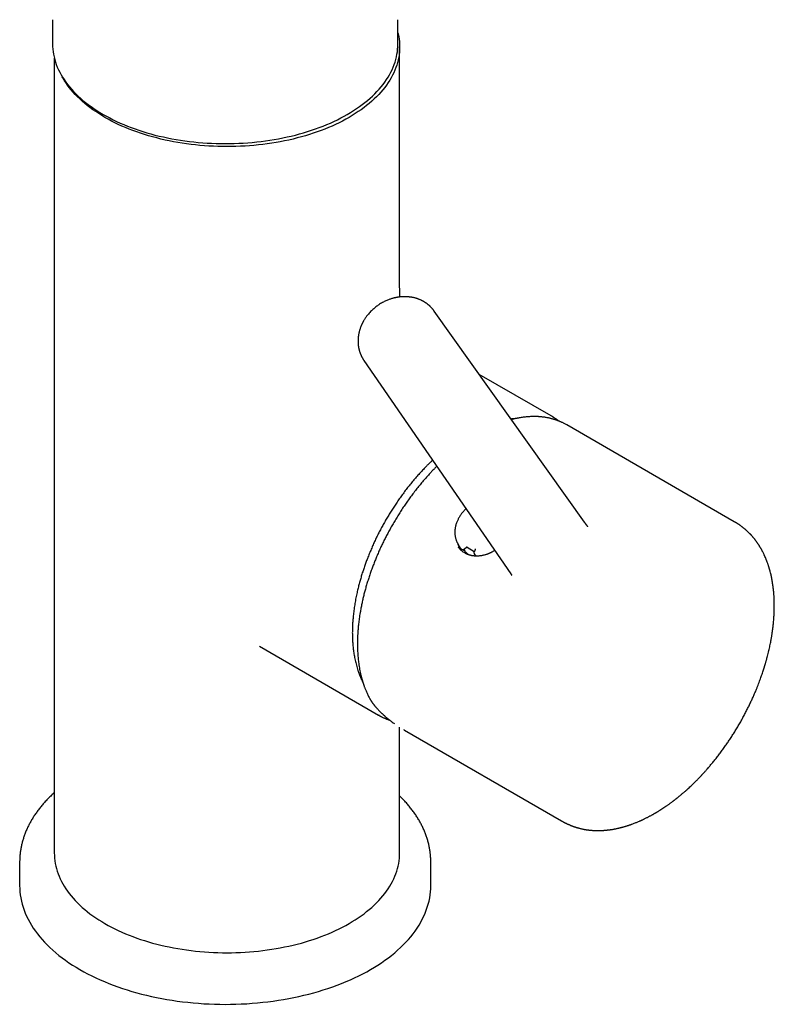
# Model space of a CAD drawing. Header units: millimetres. Extents: x 8 to 829, y 12 to 852.
# Tile 3 of 10: x 735 to 826, y 156 to 276. Entities that reach past the tile are written whole.
import ezdxf

# ---------------------------------------------------------------- set-up
doc = ezdxf.new("R2010")
doc.units = ezdxf.units.MM

msp = doc.modelspace()

# ---------------------------------------------------------------- linework, layer by layer
at = {"color": 7, "linetype": 'Continuous', "lineweight": 30}
for p, q in [((738.57, 276.15), (738.57, 273.21)), ((780.57, 273.21), (780.57, 276.15)), ((780.78, 243.81), (780.78, 272.84)), ((738.78, 271.49), (738.78, 174.86)), ((784.99, 240.72), (785, 240.71)), ((803.27, 215.07), (785, 240.71)), ((776.44, 234.72), (794.31, 208.79)), ((776.45, 234.72), (776.44, 234.72)), ((799.2, 227.99), (790.47, 233.04)), ((821.48, 215.13), (801.11, 226.89)), ((787.91, 212.36), (787.95, 212.31)), ((788.2, 211.92), (787.93, 212.33)), ((788.2, 211.92), (788.3, 211.77)), ((788.57, 211.76), (788.87, 212)), ((788.98, 212.02), (789.85, 211.52)), ((788.3, 211.77), (788.3, 211.76)), ((788.6, 211.69), (788.57, 211.73)), ((789.97, 211.75), (789.87, 211.49)), ((789.86, 211.21), (790.04, 210.95)), ((763.73, 199.98), (778.21, 191.62)), ((778.33, 191.55), (778.21, 191.62)), ((780.78, 174.86), (780.78, 190.15)), ((781.36, 189.8), (781.31, 189.83)), ((781.36, 189.8), (800.48, 178.76)), ((734.57, 173.76), (734.57, 173.75)), ((734.57, 173.75), (734.57, 170.9)), ((784.57, 170.9), (784.57, 173.75)), ((784.57, 173.75), (784.57, 173.75))]:
    msp.add_line(p, q, dxfattribs=at)
at = {"color": 7, "linetype": 'Continuous', "lineweight": 30, "flags": 128}
for points in [[(780.57, 274.56), (780.61, 274.42), (780.67, 274.11), (780.72, 273.79), (780.76, 273.48), (780.78, 273.16), (780.78, 272.84), (780.78, 272.52), (780.76, 272.21), (780.72, 271.89), (780.67, 271.57), (780.61, 271.26), (780.53, 270.94), (780.43, 270.63), (780.33, 270.32), (780.2, 270.01), (780.07, 269.7), (779.92, 269.4), (779.76, 269.09), (779.58, 268.79), (779.39, 268.5), (779.19, 268.2), (778.97, 267.91), (778.74, 267.62), (778.5, 267.34), (778.24, 267.06), (777.97, 266.78), (777.69, 266.51), (777.4, 266.24), (777.09, 265.97), (776.77, 265.72), (776.45, 265.46), (776.1, 265.21), (775.75, 264.97), (775.39, 264.73), (775.02, 264.5), (774.63, 264.27)], [(738.57, 273.21), (738.58, 272.89), (738.6, 272.57), (738.64, 272.26), (738.69, 271.94), (738.75, 271.63), (738.83, 271.31), (738.92, 271), (739.03, 270.69), (739.15, 270.38), (739.29, 270.07), (739.44, 269.77), (739.6, 269.46), (739.78, 269.16), (739.97, 268.86), (740.17, 268.57), (740.39, 268.28), (740.62, 267.99), (740.86, 267.7), (741.12, 267.42), (741.39, 267.15), (741.67, 266.87), (741.96, 266.61), (742.27, 266.34), (742.58, 266.08), (742.91, 265.83), (743.25, 265.58), (743.6, 265.34), (743.97, 265.1), (744.34, 264.86), (744.72, 264.64)], [(744.72, 264.64), (745.12, 264.41), (745.52, 264.2), (745.93, 263.99), (746.36, 263.79), (746.79, 263.59), (747.23, 263.4), (747.68, 263.22), (748.14, 263.04), (748.6, 262.87), (749.07, 262.71), (749.55, 262.55), (750.04, 262.41), (750.53, 262.27), (751.03, 262.13), (751.54, 262.01), (752.05, 261.89), (752.56, 261.78), (753.08, 261.68), (753.61, 261.58), (754.14, 261.5), (754.67, 261.42), (755.21, 261.35), (755.75, 261.29), (756.29, 261.23), (756.83, 261.19), (757.38, 261.15), (757.92, 261.12), (758.47, 261.1), (759.02, 261.09), (759.57, 261.09), (760.12, 261.09), (760.67, 261.1), (761.22, 261.12), (761.77, 261.15), (762.31, 261.19), (762.86, 261.23), (763.4, 261.29), (763.94, 261.35), (764.47, 261.42), (765.01, 261.5), (765.54, 261.58), (766.06, 261.68), (766.58, 261.78), (767.1, 261.89), (767.61, 262.01), (768.11, 262.13), (768.61, 262.27), (769.11, 262.41), (769.59, 262.55), (770.07, 262.71), (770.55, 262.87), (771.01, 263.04), (771.47, 263.22), (771.92, 263.4), (772.36, 263.59), (772.79, 263.79), (773.21, 263.99), (773.62, 264.2), (774.03, 264.41), (774.42, 264.64), (774.81, 264.86), (775.18, 265.1), (775.54, 265.34), (775.89, 265.58), (776.23, 265.83), (776.56, 266.08), (776.88, 266.34), (777.18, 266.61), (777.48, 266.87), (777.76, 267.15), (778.03, 267.42), (778.28, 267.7), (778.53, 267.99), (778.76, 268.28), (778.97, 268.57), (779.18, 268.86), (779.37, 269.16), (779.54, 269.46), (779.71, 269.77), (779.86, 270.07), (779.99, 270.38), (780.11, 270.69), (780.22, 271), (780.31, 271.31), (780.39, 271.63), (780.46, 271.94), (780.51, 272.26), (780.54, 272.57), (780.57, 272.89), (780.57, 273.21)], [(774.63, 264.27), (774.24, 264.05), (773.84, 263.83), (773.42, 263.62), (773, 263.42), (772.57, 263.22), (772.13, 263.03), (771.68, 262.85), (771.22, 262.67), (770.76, 262.5), (770.28, 262.34), (769.81, 262.19), (769.32, 262.04), (768.83, 261.9), (768.33, 261.77), (767.82, 261.64), (767.31, 261.52), (766.79, 261.41), (766.27, 261.31), (765.75, 261.22), (765.22, 261.13), (764.69, 261.05), (764.15, 260.98), (763.61, 260.92), (763.07, 260.87), (762.53, 260.82), (761.98, 260.78), (761.43, 260.76), (760.88, 260.73), (760.33, 260.72), (759.78, 260.72), (759.24, 260.72), (758.69, 260.73), (758.14, 260.76), (757.59, 260.78), (757.04, 260.82), (756.5, 260.87), (755.96, 260.92), (755.42, 260.98), (754.88, 261.05), (754.35, 261.13), (753.82, 261.22), (753.3, 261.31), (752.77, 261.41), (752.26, 261.52), (751.75, 261.64), (751.24, 261.77), (750.74, 261.9), (750.25, 262.04), (749.76, 262.19), (749.28, 262.34), (748.81, 262.5), (748.35, 262.67), (747.89, 262.85), (747.44, 263.03), (747, 263.22), (746.57, 263.42), (746.15, 263.62), (745.73, 263.83), (745.33, 264.05), (744.94, 264.27), (744.55, 264.5), (744.18, 264.73), (743.82, 264.97), (743.46, 265.21), (743.12, 265.46), (742.8, 265.72), (742.48, 265.97), (742.17, 266.24), (741.88, 266.51), (741.6, 266.78), (741.33, 267.06), (741.07, 267.34), (740.83, 267.62), (740.6, 267.91), (740.38, 268.2), (740.18, 268.5), (739.99, 268.79), (739.81, 269.09), (739.76, 269.19)], [(738.78, 174.86), (738.79, 174.54), (738.81, 174.22), (738.85, 173.91), (738.9, 173.59), (738.96, 173.27), (739.04, 172.96), (739.14, 172.65), (739.24, 172.34), (739.37, 172.03), (739.5, 171.72), (739.65, 171.41), (739.81, 171.11), (739.99, 170.81), (740.18, 170.51), (740.38, 170.22), (740.6, 169.93), (740.83, 169.64), (741.07, 169.35), (741.33, 169.07), (741.6, 168.79), (741.88, 168.52), (742.17, 168.25), (742.48, 167.99), (742.8, 167.73), (743.12, 167.48), (743.46, 167.23), (743.82, 166.98), (744.18, 166.74), (744.55, 166.51), (744.94, 166.28), (745.33, 166.06), (745.73, 165.85), (746.15, 165.64), (746.57, 165.43), (747, 165.24), (747.44, 165.05), (747.89, 164.87), (748.35, 164.69), (748.81, 164.52), (749.28, 164.36), (749.76, 164.2), (750.25, 164.05), (750.74, 163.91), (751.24, 163.78), (751.75, 163.66), (752.26, 163.54), (752.77, 163.43), (753.3, 163.33), (753.82, 163.23), (754.35, 163.15), (754.88, 163.07), (755.42, 163), (755.96, 162.94), (756.5, 162.88), (757.04, 162.84), (757.59, 162.8), (758.14, 162.77), (758.69, 162.75), (759.24, 162.74), (759.78, 162.73), (760.33, 162.74), (760.88, 162.75), (761.43, 162.77), (761.98, 162.8), (762.53, 162.84), (763.07, 162.88), (763.61, 162.94), (764.15, 163), (764.69, 163.07), (765.22, 163.15), (765.75, 163.23), (766.27, 163.33), (766.79, 163.43), (767.31, 163.54), (767.82, 163.66), (768.33, 163.78), (768.83, 163.91), (769.32, 164.05), (769.81, 164.2), (770.28, 164.36), (770.76, 164.52), (771.22, 164.69), (771.68, 164.87), (772.13, 165.05), (772.57, 165.24), (773, 165.43), (773.42, 165.64), (773.84, 165.85), (774.24, 166.06), (774.63, 166.28)], [(774.63, 166.28), (775.02, 166.51), (775.39, 166.74), (775.75, 166.98), (776.1, 167.23), (776.45, 167.48), (776.77, 167.73), (777.09, 167.99), (777.4, 168.25), (777.69, 168.52), (777.97, 168.79), (778.24, 169.07), (778.5, 169.35), (778.74, 169.64), (778.97, 169.93), (779.19, 170.22), (779.39, 170.51), (779.58, 170.81), (779.76, 171.11), (779.92, 171.41), (780.07, 171.72), (780.2, 172.03), (780.33, 172.34), (780.43, 172.65), (780.53, 172.96), (780.61, 173.27), (780.67, 173.59), (780.72, 173.91), (780.76, 174.22), (780.78, 174.54), (780.78, 174.86)], [(734.57, 170.9), (734.58, 170.52), (734.61, 170.14), (734.65, 169.76), (734.71, 169.39), (734.79, 169.01), (734.88, 168.64), (734.99, 168.27), (735.12, 167.9), (735.26, 167.53), (735.42, 167.16), (735.6, 166.8), (735.8, 166.44), (736.01, 166.08), (736.23, 165.72), (736.48, 165.37), (736.73, 165.03), (737.01, 164.68), (737.3, 164.34), (737.6, 164.01), (737.92, 163.68), (738.26, 163.36), (738.61, 163.04), (738.97, 162.72), (739.35, 162.41), (739.74, 162.11), (740.14, 161.81), (740.56, 161.52), (740.99, 161.24), (741.44, 160.96), (741.89, 160.69), (742.36, 160.43), (742.84, 160.17), (743.34, 159.92), (743.84, 159.68), (744.35, 159.45), (744.88, 159.22), (745.41, 159), (745.96, 158.79), (746.51, 158.59), (747.07, 158.4), (747.64, 158.21), (748.22, 158.04), (748.81, 157.87), (749.4, 157.71), (750.01, 157.56), (750.61, 157.42), (751.23, 157.29), (751.85, 157.17), (752.47, 157.06), (753.1, 156.96), (753.74, 156.86), (754.37, 156.78), (755.02, 156.71), (755.66, 156.64), (756.31, 156.59), (756.96, 156.54), (757.61, 156.51), (758.26, 156.48), (758.92, 156.47), (759.57, 156.46), (760.23, 156.47), (760.88, 156.48), (761.53, 156.51), (762.19, 156.54), (762.84, 156.59), (763.48, 156.64), (764.13, 156.71), (764.77, 156.78), (765.41, 156.86), (766.04, 156.96), (766.67, 157.06), (767.3, 157.17), (767.92, 157.29), (768.53, 157.42), (769.14, 157.56), (769.74, 157.71), (770.34, 157.87), (770.92, 158.04), (771.5, 158.21), (772.07, 158.4), (772.64, 158.59), (773.19, 158.79), (773.73, 159), (774.27, 159.22), (774.79, 159.45), (775.31, 159.68), (775.81, 159.92), (776.3, 160.17), (776.78, 160.43), (777.25, 160.69), (777.71, 160.96), (778.15, 161.24), (778.58, 161.52), (779, 161.81), (779.41, 162.11), (779.8, 162.41), (780.18, 162.72), (780.54, 163.04), (780.89, 163.36), (781.22, 163.68), (781.54, 164.01), (781.85, 164.34), (782.14, 164.68), (782.41, 165.03), (782.67, 165.37), (782.91, 165.72), (783.14, 166.08), (783.35, 166.44), (783.54, 166.8), (783.72, 167.16), (783.88, 167.53), (784.03, 167.9), (784.15, 168.27), (784.26, 168.64), (784.36, 169.01), (784.44, 169.39), (784.5, 169.76), (784.54, 170.14), (784.56, 170.52), (784.57, 170.9)]]:
    msp.add_lwpolyline(points, dxfattribs=at)
at = {"color": 7, "linetype": 'Continuous', "lineweight": 30}
for centre, radius, start, end in [((795.7, 221.92), 7.01, 56.5045, 60.002), ((790.39, 213.13), 2.64, 193.1338, 208.9252)]:
    msp.add_arc(centre, radius, start, end, dxfattribs=at)
for centre, major_axis, ratio, start_param, end_param in [((788.92, 211.94), (0.0818, 0.0575), 0.788718, 0.350622, 1.659361), ((791.99, 213.38), (3.09, 2.12), 0.798685, 2.937136, 2.962941)]:
    msp.add_ellipse(centre, major_axis=major_axis, ratio=ratio, start_param=start_param, end_param=end_param, dxfattribs=at)
for points, knots in [([(780.83, 242.45), (780.83, 242.46), (780.83, 242.49), (780.82, 242.55), (780.82, 242.61), (780.81, 242.68), (780.81, 242.77), (780.8, 242.86), (780.8, 242.98), (780.79, 243.12), (780.79, 243.28), (780.79, 243.46), (780.78, 243.64), (780.78, 243.76), (780.78, 243.81)], [0, 0, 0, 0, 0.032716, 0.06741, 0.110478, 0.161001, 0.219159, 0.283317, 0.353468, 0.464303, 0.587932, 0.724646, 0.874639, 1, 1, 1, 1]), ([(784.99, 240.72), (784.98, 240.74), (784.95, 240.78), (784.9, 240.85), (784.85, 240.91), (784.8, 240.97), (784.75, 241.03), (784.7, 241.08), (784.65, 241.14), (784.6, 241.19), (784.56, 241.24), (784.52, 241.27), (784.48, 241.31), (784.44, 241.35), (784.4, 241.39), (784.35, 241.43), (784.31, 241.47), (784.26, 241.51), (784.2, 241.55), (784.14, 241.6), (784.09, 241.64), (784.05, 241.67), (784, 241.7), (783.96, 241.73), (783.9, 241.77), (783.84, 241.81), (783.78, 241.85), (783.71, 241.89), (783.63, 241.93), (783.55, 241.97), (783.47, 242.01), (783.38, 242.06), (783.27, 242.1), (783.15, 242.15), (783.03, 242.2), (782.91, 242.24), (782.77, 242.28), (782.62, 242.33), (782.47, 242.36), (782.32, 242.39), (782.19, 242.41), (782.08, 242.43), (781.98, 242.44), (781.87, 242.45), (781.75, 242.46), (781.61, 242.47), (781.47, 242.48), (781.32, 242.48), (781.19, 242.47), (781.06, 242.47), (780.95, 242.46), (780.84, 242.45), (780.73, 242.44), (780.63, 242.42), (780.55, 242.41), (780.47, 242.4), (780.4, 242.38), (780.31, 242.37), (780.2, 242.34), (780.06, 242.31), (779.91, 242.27), (779.76, 242.22), (779.59, 242.16), (779.41, 242.1), (779.22, 242.02), (779.02, 241.93), (778.8, 241.82), (778.58, 241.7), (778.37, 241.57), (778.17, 241.44), (777.99, 241.31), (777.81, 241.17), (777.62, 241.02), (777.44, 240.85), (777.25, 240.67), (777.07, 240.47), (776.96, 240.33), (776.9, 240.26)], [0, 0, 0, 0, 0.007589, 0.017149, 0.026975, 0.036092, 0.044532, 0.052347, 0.060367, 0.069513, 0.076271, 0.08174, 0.086946, 0.093284, 0.100352, 0.107058, 0.11335, 0.120391, 0.12826, 0.136875, 0.144464, 0.150303, 0.155194, 0.161539, 0.169123, 0.176658, 0.185448, 0.194431, 0.203758, 0.213924, 0.224321, 0.233334, 0.248034, 0.262289, 0.27612, 0.290361, 0.30627, 0.323542, 0.341508, 0.357413, 0.37229, 0.384861, 0.394389, 0.405368, 0.418386, 0.433481, 0.450668, 0.465871, 0.480683, 0.494181, 0.506086, 0.517443, 0.529078, 0.53976, 0.549016, 0.556827, 0.56419, 0.571789, 0.585941, 0.600842, 0.616554, 0.633854, 0.652972, 0.672753, 0.694168, 0.717215, 0.741893, 0.768209, 0.796202, 0.818307, 0.841366, 0.865382, 0.890358, 0.916299, 0.943212, 0.971106, 1, 1, 1, 1]), ([(776.9, 240.26), (776.86, 240.2), (776.77, 240.1), (776.66, 239.94), (776.56, 239.79), (776.48, 239.66), (776.41, 239.55), (776.36, 239.46), (776.33, 239.4), (776.29, 239.34), (776.27, 239.29), (776.25, 239.25), (776.23, 239.21), (776.21, 239.16), (776.18, 239.09), (776.14, 239.01), (776.1, 238.92), (776.06, 238.82), (776.02, 238.72), (775.98, 238.61), (775.95, 238.5), (775.92, 238.4), (775.89, 238.31), (775.87, 238.22), (775.84, 238.12), (775.82, 238.01), (775.8, 237.9), (775.78, 237.79), (775.76, 237.7), (775.75, 237.61), (775.74, 237.53), (775.74, 237.46), (775.73, 237.39), (775.73, 237.3), (775.72, 237.2), (775.72, 237.08), (775.72, 236.98), (775.72, 236.87), (775.73, 236.77), (775.74, 236.67), (775.75, 236.57), (775.76, 236.48), (775.77, 236.4), (775.78, 236.33), (775.8, 236.26), (775.82, 236.18), (775.84, 236.09), (775.86, 235.99), (775.89, 235.9), (775.92, 235.8), (775.95, 235.7), (775.98, 235.6), (776.02, 235.52), (776.05, 235.44), (776.08, 235.37), (776.11, 235.31), (776.13, 235.26), (776.16, 235.21), (776.19, 235.15), (776.21, 235.1), (776.24, 235.06), (776.26, 235.02), (776.28, 234.98), (776.31, 234.94), (776.34, 234.88), (776.39, 234.8), (776.43, 234.74), (776.45, 234.71)], [0, 0, 0, 0, 0.034625, 0.066093, 0.094389, 0.119495, 0.141394, 0.15631, 0.169236, 0.180167, 0.189097, 0.196022, 0.201585, 0.211566, 0.223321, 0.23665, 0.254345, 0.271478, 0.290221, 0.311097, 0.330227, 0.347078, 0.36229, 0.376902, 0.393784, 0.41294, 0.433352, 0.450218, 0.467255, 0.482205, 0.494822, 0.506241, 0.518641, 0.532262, 0.551582, 0.570912, 0.588964, 0.606181, 0.622766, 0.638906, 0.657167, 0.673687, 0.687599, 0.697546, 0.709474, 0.724758, 0.741266, 0.757478, 0.773097, 0.791022, 0.811118, 0.827837, 0.842792, 0.858485, 0.872778, 0.880931, 0.890412, 0.901655, 0.912805, 0.923002, 0.930024, 0.937198, 0.944536, 0.953372, 0.965553, 0.981096, 1, 1, 1, 1]), ([(794.79, 227.64), (794.79, 227.64), (794.75, 227.64), (794.69, 227.63), (794.59, 227.63), (794.5, 227.62), (794.41, 227.61), (794.36, 227.61), (794.34, 227.61)], [0, 0, 0, 0, 0.01172, 0.219066, 0.427913, 0.63826, 0.850108, 1, 1, 1, 1]), ([(801.1, 226.9), (801.05, 226.93), (800.95, 226.98), (800.8, 227.06), (800.66, 227.14), (800.52, 227.2), (800.39, 227.26), (800.27, 227.31), (800.16, 227.35), (800.07, 227.39), (799.98, 227.42), (799.9, 227.45), (799.84, 227.47), (799.79, 227.49), (799.74, 227.51), (799.7, 227.52), (799.67, 227.53), (799.62, 227.55), (799.55, 227.57), (799.45, 227.6), (799.35, 227.62), (799.24, 227.65), (799.11, 227.68), (798.97, 227.72), (798.81, 227.75), (798.62, 227.79), (798.44, 227.82), (798.25, 227.84), (798.06, 227.86), (797.91, 227.88), (797.79, 227.89), (797.71, 227.89), (797.64, 227.9), (797.58, 227.9), (797.53, 227.9), (797.49, 227.9), (797.46, 227.9), (797.44, 227.91), (797.41, 227.91), (797.38, 227.91), (797.33, 227.91), (797.27, 227.91), (797.2, 227.91), (797.06, 227.91), (796.84, 227.91), (796.56, 227.89), (796.3, 227.88), (796.05, 227.85), (795.82, 227.82), (795.57, 227.79), (795.36, 227.75), (795.2, 227.72), (795.08, 227.7), (794.98, 227.68), (794.88, 227.66), (794.81, 227.65), (794.76, 227.63), (794.72, 227.62), (794.68, 227.62), (794.65, 227.61), (794.63, 227.6), (794.6, 227.6), (794.56, 227.59), (794.51, 227.57), (794.45, 227.56), (794.4, 227.55), (794.38, 227.54)], [0, 0, 0, 0, 0.02687, 0.053656, 0.078715, 0.102049, 0.123656, 0.143197, 0.161073, 0.177284, 0.191831, 0.203426, 0.213692, 0.222626, 0.230231, 0.236505, 0.241454, 0.245999, 0.259904, 0.275871, 0.291846, 0.309379, 0.32847, 0.349117, 0.375726, 0.403687, 0.431692, 0.459729, 0.487796, 0.515894, 0.527704, 0.539183, 0.549308, 0.558008, 0.565283, 0.571134, 0.57556, 0.578561, 0.581795, 0.586702, 0.593282, 0.601534, 0.611459, 0.622759, 0.663261, 0.703176, 0.742505, 0.773469, 0.80575, 0.839349, 0.874266, 0.890046, 0.906081, 0.921112, 0.933981, 0.942576, 0.949837, 0.955764, 0.960356, 0.963662, 0.966417, 0.970312, 0.975396, 0.981669, 0.991446, 1, 1, 1, 1]), ([(800.12, 227.37), (800.11, 227.37), (800.08, 227.4), (800.01, 227.46), (799.9, 227.54), (799.78, 227.63), (799.65, 227.72), (799.51, 227.81), (799.41, 227.87), (799.35, 227.91), (799.34, 227.91)], [0, 0, 0, 0, 0.005679, 0.142494, 0.292182, 0.445107, 0.609475, 0.785288, 0.972543, 1, 1, 1, 1]), ([(784.79, 222.6), (784.77, 222.58), (784.66, 222.48), (784.47, 222.29), (784.22, 222.05), (783.98, 221.81), (783.77, 221.59), (783.57, 221.38), (783.37, 221.17), (783.19, 220.97), (782.94, 220.69), (782.61, 220.32), (782.23, 219.86), (781.85, 219.39), (781.47, 218.9), (781.1, 218.41), (780.74, 217.9), (780.39, 217.4), (780.07, 216.91), (779.75, 216.42), (779.45, 215.93), (779.15, 215.43), (778.86, 214.92), (778.58, 214.41), (778.31, 213.9), (778.05, 213.38), (777.8, 212.86), (777.56, 212.32), (777.32, 211.78), (777.09, 211.22), (776.87, 210.69), (776.68, 210.16), (776.5, 209.66), (776.33, 209.15), (776.16, 208.63), (776.01, 208.11), (775.86, 207.59), (775.73, 207.06), (775.62, 206.59), (775.53, 206.19), (775.47, 205.86), (775.4, 205.52), (775.34, 205.18), (775.29, 204.85), (775.24, 204.51), (775.2, 204.18), (775.16, 203.85), (775.13, 203.54), (775.1, 203.23), (775.08, 202.95), (775.06, 202.69), (775.05, 202.44), (775.04, 202.21), (775.04, 202), (775.03, 201.81), (775.03, 201.64), (775.03, 201.48), (775.04, 201.33), (775.04, 201.21), (775.04, 201.11), (775.04, 201.01), (775.05, 200.93), (775.05, 200.85), (775.05, 200.79), (775.06, 200.71), (775.06, 200.62), (775.07, 200.48), (775.08, 200.28), (775.1, 200.02), (775.13, 199.76), (775.16, 199.49), (775.2, 199.2), (775.25, 198.92), (775.3, 198.62), (775.37, 198.31), (775.44, 197.99), (775.52, 197.67), (775.61, 197.34), (775.69, 197.09), (775.76, 196.91), (775.79, 196.8), (775.83, 196.71), (775.86, 196.62), (775.89, 196.55), (775.91, 196.49), (775.93, 196.44), (775.95, 196.4), (775.96, 196.37), (775.98, 196.33), (776, 196.28), (776.02, 196.22), (776.05, 196.15), (776.09, 196.07), (776.13, 195.98), (776.18, 195.87), (776.24, 195.74), (776.28, 195.66), (776.3, 195.62)], [0, 0, 0, 0, 0.00234, 0.014525, 0.026168, 0.036366, 0.04611, 0.055399, 0.064234, 0.07271, 0.081168, 0.099663, 0.118217, 0.136829, 0.1555, 0.174229, 0.193017, 0.211863, 0.22919, 0.246566, 0.263992, 0.281466, 0.298989, 0.316562, 0.333725, 0.351024, 0.368561, 0.386337, 0.40435, 0.422603, 0.441093, 0.457469, 0.474027, 0.490768, 0.507692, 0.524799, 0.54209, 0.559563, 0.57722, 0.588389, 0.599629, 0.610942, 0.622326, 0.633784, 0.645313, 0.656872, 0.668016, 0.679119, 0.689636, 0.699567, 0.708913, 0.717673, 0.725848, 0.733436, 0.740439, 0.746856, 0.752687, 0.757932, 0.762591, 0.766224, 0.769789, 0.773433, 0.775451, 0.777909, 0.780809, 0.784149, 0.787904, 0.797215, 0.807006, 0.817277, 0.828028, 0.839259, 0.850863, 0.862706, 0.876009, 0.889601, 0.903483, 0.917654, 0.932108, 0.937599, 0.942577, 0.947043, 0.950996, 0.954438, 0.957318, 0.959705, 0.961597, 0.962994, 0.96449, 0.966819, 0.969983, 0.973497, 0.977201, 0.981096, 0.987427, 0.994205, 1, 1, 1, 1]), ([(785.3, 221.87), (785.2, 221.77), (784.99, 221.56), (784.68, 221.23), (784.36, 220.89), (784.02, 220.51), (783.65, 220.09), (783.27, 219.62), (782.88, 219.15), (782.5, 218.66), (782.12, 218.15), (781.76, 217.64), (781.4, 217.14), (781.06, 216.62), (780.72, 216.09), (780.38, 215.56), (780.07, 215.02), (779.76, 214.49), (779.47, 213.97), (779.2, 213.45), (778.94, 212.95), (778.69, 212.44), (778.45, 211.93), (778.21, 211.4), (777.99, 210.88), (777.78, 210.36), (777.58, 209.85), (777.38, 209.34), (777.2, 208.81), (777.02, 208.28), (776.85, 207.74), (776.69, 207.21), (776.55, 206.69), (776.41, 206.17), (776.29, 205.66), (776.18, 205.14), (776.07, 204.61), (775.99, 204.14), (775.92, 203.72), (775.87, 203.37), (775.82, 203.03), (775.79, 202.72), (775.76, 202.42), (775.73, 202.14), (775.71, 201.89), (775.69, 201.65), (775.68, 201.44), (775.67, 201.24), (775.66, 201.07), (775.66, 200.93), (775.65, 200.81), (775.65, 200.7), (775.65, 200.6), (775.65, 200.51), (775.65, 200.43), (775.65, 200.37), (775.65, 200.34), (775.65, 200.31), (775.65, 200.28), (775.65, 200.24), (775.65, 200.18), (775.65, 200.12), (775.65, 200), (775.65, 199.83), (775.66, 199.59), (775.67, 199.34), (775.69, 199.06), (775.71, 198.78), (775.73, 198.49), (775.77, 198.19), (775.81, 197.87), (775.86, 197.53), (775.92, 197.18), (775.99, 196.82), (776.05, 196.54), (776.1, 196.34), (776.13, 196.23), (776.16, 196.12), (776.19, 196.02), (776.21, 195.94), (776.23, 195.87), (776.25, 195.81), (776.26, 195.77), (776.27, 195.73), (776.28, 195.71), (776.28, 195.69), (776.29, 195.66), (776.31, 195.62), (776.32, 195.57), (776.34, 195.51), (776.36, 195.44), (776.39, 195.36), (776.42, 195.28), (776.45, 195.18), (776.49, 195.06), (776.54, 194.94), (776.6, 194.79), (776.66, 194.63), (776.74, 194.46), (776.82, 194.27), (776.91, 194.08), (777.01, 193.87), (777.09, 193.73), (777.13, 193.66)], [0, 0, 0, 0, 0.012585, 0.026972, 0.041072, 0.055039, 0.073134, 0.091007, 0.10866, 0.127328, 0.145742, 0.163903, 0.181809, 0.199461, 0.217906, 0.236064, 0.253937, 0.271524, 0.288825, 0.30584, 0.321802, 0.338046, 0.35458, 0.371405, 0.388521, 0.404334, 0.420387, 0.436682, 0.453217, 0.469994, 0.487013, 0.504273, 0.520307, 0.536544, 0.552985, 0.56963, 0.586478, 0.60353, 0.615654, 0.627259, 0.63831, 0.648808, 0.658753, 0.668146, 0.676494, 0.684351, 0.691716, 0.698589, 0.70497, 0.709226, 0.713232, 0.716986, 0.720489, 0.723733, 0.726534, 0.728813, 0.72965, 0.730435, 0.73152, 0.732976, 0.734802, 0.736999, 0.739566, 0.747271, 0.755405, 0.764808, 0.774725, 0.785157, 0.796051, 0.807166, 0.818472, 0.832042, 0.845878, 0.85998, 0.874347, 0.879614, 0.884522, 0.888947, 0.892886, 0.896341, 0.899311, 0.901796, 0.903648, 0.905093, 0.90613, 0.906883, 0.908098, 0.909897, 0.911891, 0.914327, 0.917252, 0.920668, 0.924575, 0.928974, 0.933863, 0.939244, 0.945996, 0.95339, 0.961426, 0.970105, 0.979427, 0.989392, 1, 1, 1, 1]), ([(788.86, 216.7), (788.84, 216.68), (788.77, 216.62), (788.65, 216.5), (788.51, 216.34), (788.38, 216.19), (788.26, 216.04), (788.16, 215.88), (788.06, 215.73), (787.96, 215.57), (787.88, 215.41), (787.8, 215.24), (787.73, 215.07), (787.66, 214.88), (787.61, 214.71), (787.57, 214.56), (787.55, 214.44), (787.53, 214.32), (787.52, 214.22), (787.51, 214.14), (787.5, 214.07), (787.5, 214.02), (787.5, 213.99), (787.49, 213.94), (787.49, 213.88), (787.49, 213.81), (787.49, 213.72), (787.5, 213.59), (787.52, 213.45), (787.54, 213.29), (787.58, 213.14), (787.62, 212.99), (787.66, 212.86), (787.71, 212.75), (787.75, 212.65), (787.8, 212.56), (787.84, 212.47), (787.89, 212.4), (787.91, 212.35), (787.93, 212.33)], [0, 0, 0, 0, 0.013841, 0.05509, 0.094666, 0.132572, 0.168807, 0.203374, 0.240836, 0.27612, 0.31009, 0.345972, 0.384075, 0.424401, 0.466956, 0.492813, 0.519431, 0.544638, 0.56622, 0.584172, 0.598491, 0.60771, 0.614762, 0.623901, 0.636271, 0.652697, 0.672673, 0.696201, 0.732963, 0.769433, 0.804703, 0.838771, 0.871636, 0.898104, 0.923736, 0.947618, 0.96871, 0.987117, 1, 1, 1, 1]), ([(800.48, 178.76), (800.51, 178.75), (800.54, 178.73), (800.59, 178.7), (800.64, 178.67), (800.67, 178.66), (800.69, 178.64), (800.72, 178.63), (800.75, 178.61), (800.79, 178.59), (800.84, 178.56), (800.89, 178.54), (800.94, 178.51), (800.99, 178.49), (801.04, 178.46), (801.1, 178.43), (801.16, 178.4), (801.21, 178.38), (801.26, 178.35), (801.32, 178.33), (801.39, 178.3), (801.47, 178.27), (801.54, 178.23), (801.62, 178.2), (801.69, 178.17), (801.77, 178.14), (801.85, 178.11), (801.94, 178.08), (802.03, 178.05), (802.12, 178.02), (802.22, 177.99), (802.32, 177.96), (802.42, 177.93), (802.52, 177.9), (802.62, 177.87), (802.72, 177.84), (802.83, 177.82), (802.94, 177.79), (803.05, 177.77), (803.15, 177.75), (803.24, 177.73), (803.32, 177.72), (803.4, 177.7), (803.48, 177.69), (803.57, 177.68), (803.66, 177.67), (803.76, 177.65), (803.86, 177.64), (803.98, 177.63), (804.1, 177.62), (804.23, 177.61), (804.35, 177.6), (804.47, 177.59), (804.58, 177.59), (804.68, 177.59), (804.76, 177.59), (804.83, 177.59), (804.89, 177.59), (804.96, 177.59), (805.04, 177.59), (805.12, 177.59), (805.22, 177.59), (805.31, 177.59), (805.4, 177.6), (805.49, 177.6), (805.57, 177.61), (805.65, 177.61), (805.71, 177.62), (805.77, 177.62), (805.84, 177.63), (805.92, 177.64), (806.02, 177.65), (806.12, 177.66), (806.22, 177.67), (806.32, 177.68), (806.47, 177.7), (806.65, 177.73), (806.84, 177.76), (806.98, 177.79), (807.09, 177.81), (807.2, 177.83), (807.29, 177.86), (807.38, 177.87), (807.44, 177.89), (807.51, 177.91), (807.57, 177.92), (807.62, 177.93), (807.65, 177.94), (807.68, 177.95), (807.71, 177.96), (807.75, 177.97), (807.8, 177.98), (807.85, 177.99), (807.92, 178.01), (808.01, 178.03), (808.13, 178.07), (808.27, 178.11), (808.4, 178.15), (808.5, 178.18), (808.57, 178.2), (808.63, 178.23), (808.69, 178.24), (808.73, 178.26), (808.77, 178.27), (808.8, 178.28), (808.83, 178.29), (808.89, 178.31), (808.95, 178.34), (809.07, 178.38), (809.23, 178.44), (809.41, 178.51), (809.59, 178.58), (809.77, 178.65), (809.9, 178.71), (810, 178.75), (810.05, 178.77), (810.09, 178.79), (810.13, 178.81), (810.16, 178.82), (810.18, 178.84), (810.21, 178.85), (810.25, 178.87), (810.31, 178.89), (810.39, 178.93), (810.49, 178.98), (810.62, 179.04), (810.77, 179.11), (810.91, 179.19), (811.04, 179.25), (811.17, 179.32), (811.29, 179.39), (811.42, 179.45), (811.54, 179.52), (811.65, 179.58), (811.74, 179.64), (811.81, 179.68), (811.87, 179.71), (811.91, 179.74), (811.95, 179.76), (811.98, 179.77), (812.01, 179.8), (812.07, 179.83), (812.14, 179.87), (812.22, 179.92), (812.33, 179.99), (812.48, 180.08), (812.67, 180.21), (812.92, 180.37), (813.17, 180.54), (813.39, 180.69), (813.56, 180.81), (813.69, 180.9), (813.81, 180.99), (813.92, 181.07), (814.01, 181.14), (814.08, 181.2), (814.14, 181.24), (814.19, 181.28), (814.24, 181.32), (814.29, 181.35), (814.34, 181.4), (814.41, 181.45), (814.49, 181.51), (814.58, 181.58), (814.68, 181.66), (814.79, 181.76), (814.92, 181.86), (815.06, 181.98), (815.19, 182.09), (815.33, 182.21), (815.47, 182.33), (815.69, 182.52), (815.99, 182.8), (816.3, 183.08), (816.51, 183.29), (816.64, 183.42), (816.77, 183.55), (816.89, 183.67), (817, 183.77), (817.09, 183.87), (817.17, 183.95), (817.24, 184.02), (817.3, 184.08), (817.34, 184.13), (817.38, 184.17), (817.43, 184.22), (817.49, 184.28), (817.55, 184.35), (817.63, 184.43), (817.71, 184.53), (817.81, 184.63), (817.91, 184.74), (818.02, 184.86), (818.14, 185), (818.28, 185.15), (818.42, 185.32), (818.57, 185.5), (818.73, 185.69), (818.88, 185.87), (819.04, 186.07), (819.2, 186.26), (819.41, 186.54), (819.69, 186.89), (820.02, 187.34), (820.34, 187.79), (820.65, 188.23), (820.95, 188.67), (821.25, 189.13), (821.54, 189.59), (821.83, 190.07), (822.12, 190.56), (822.4, 191.06), (822.67, 191.55), (822.92, 192.04), (823.17, 192.52), (823.39, 192.99), (823.61, 193.45), (823.81, 193.9), (824, 194.34), (824.17, 194.74), (824.31, 195.1), (824.44, 195.41), (824.55, 195.72), (824.66, 196.02), (824.76, 196.31), (824.86, 196.59), (824.95, 196.86), (825.04, 197.12), (825.1, 197.31), (825.14, 197.43), (825.16, 197.5), (825.17, 197.55), (825.19, 197.6), (825.2, 197.64), (825.21, 197.68), (825.22, 197.7), (825.23, 197.73), (825.24, 197.77), (825.26, 197.83), (825.28, 197.91), (825.31, 198), (825.33, 198.1), (825.37, 198.22), (825.41, 198.35), (825.44, 198.49), (825.48, 198.63), (825.54, 198.84), (825.61, 199.12), (825.71, 199.54), (825.82, 200.05), (825.92, 200.53), (825.98, 200.87), (826.02, 201.09), (826.05, 201.28), (826.08, 201.46), (826.1, 201.6), (826.11, 201.71), (826.12, 201.79), (826.13, 201.86), (826.14, 201.92), (826.15, 201.97), (826.16, 202.01), (826.16, 202.06), (826.17, 202.11), (826.18, 202.18), (826.19, 202.27), (826.2, 202.37), (826.21, 202.49), (826.23, 202.62), (826.24, 202.75), (826.25, 202.88), (826.27, 203.07), (826.29, 203.31), (826.31, 203.59), (826.33, 203.85), (826.34, 204.1), (826.34, 204.33), (826.35, 204.49), (826.35, 204.6), (826.35, 204.65), (826.35, 204.68), (826.35, 204.72), (826.35, 204.77), (826.35, 204.83), (826.35, 204.9), (826.35, 204.98), (826.35, 205.07), (826.35, 205.16), (826.35, 205.25), (826.35, 205.34), (826.34, 205.47), (826.34, 205.62), (826.33, 205.79), (826.32, 205.94), (826.32, 206.07), (826.31, 206.19), (826.3, 206.29), (826.29, 206.39), (826.29, 206.47), (826.28, 206.54), (826.28, 206.61), (826.27, 206.67), (826.27, 206.71), (826.26, 206.76), (826.26, 206.81), (826.25, 206.86), (826.24, 206.93), (826.23, 207.02), (826.22, 207.11), (826.21, 207.21), (826.2, 207.3), (826.18, 207.4), (826.17, 207.5), (826.15, 207.59), (826.14, 207.68), (826.13, 207.78), (826.11, 207.86), (826.1, 207.94), (826.09, 208.01), (826.07, 208.06), (826.06, 208.12), (826.05, 208.17), (826.04, 208.25), (826.02, 208.34), (826, 208.44), (825.97, 208.59), (825.92, 208.8), (825.87, 208.99), (825.84, 209.12), (825.82, 209.18), (825.8, 209.24), (825.79, 209.3), (825.78, 209.34), (825.77, 209.37), (825.76, 209.4), (825.75, 209.43), (825.74, 209.48), (825.72, 209.53), (825.7, 209.59), (825.67, 209.68), (825.64, 209.77), (825.61, 209.88), (825.57, 210), (825.52, 210.12), (825.48, 210.25), (825.44, 210.36), (825.4, 210.46), (825.34, 210.6), (825.26, 210.78), (825.18, 210.98), (825.1, 211.16), (825.02, 211.31), (824.95, 211.45), (824.89, 211.56), (824.84, 211.65), (824.8, 211.74), (824.76, 211.81), (824.72, 211.88), (824.68, 211.94), (824.64, 212.01), (824.59, 212.09), (824.54, 212.18), (824.48, 212.27), (824.42, 212.36), (824.36, 212.45), (824.31, 212.53), (824.26, 212.6), (824.22, 212.66), (824.18, 212.72), (824.13, 212.78), (824.08, 212.84), (824.03, 212.91), (823.97, 212.99), (823.9, 213.07), (823.83, 213.16), (823.76, 213.25), (823.69, 213.33), (823.62, 213.41), (823.56, 213.48), (823.5, 213.54), (823.44, 213.61), (823.37, 213.67), (823.3, 213.75), (823.23, 213.82), (823.15, 213.9), (823.07, 213.97), (822.99, 214.05), (822.91, 214.11), (822.84, 214.18), (822.77, 214.24), (822.7, 214.3), (822.62, 214.36), (822.54, 214.42), (822.46, 214.49), (822.37, 214.55), (822.28, 214.62), (822.19, 214.68), (822.11, 214.74), (822.03, 214.79), (821.96, 214.84), (821.89, 214.88), (821.84, 214.92), (821.8, 214.94), (821.78, 214.96), (821.74, 214.98), (821.69, 215.01), (821.63, 215.04), (821.56, 215.09), (821.51, 215.12), (821.48, 215.13)], [0, 0, 0, 0, 0.001313, 0.002412, 0.003298, 0.003971, 0.004446, 0.004919, 0.00579, 0.006817, 0.007871, 0.009092, 0.010141, 0.011303, 0.012626, 0.014301, 0.015716, 0.016854, 0.018058, 0.01948, 0.021039, 0.023073, 0.025033, 0.026889, 0.02864, 0.030483, 0.032522, 0.0347, 0.03673, 0.039148, 0.041488, 0.043893, 0.046367, 0.048888, 0.051384, 0.05373, 0.056215, 0.05887, 0.061602, 0.06413, 0.06623, 0.068174, 0.069995, 0.071801, 0.073813, 0.075995, 0.078313, 0.080722, 0.083222, 0.086301, 0.089268, 0.092047, 0.09466, 0.097174, 0.099592, 0.101274, 0.102812, 0.104206, 0.105659, 0.107369, 0.109336, 0.111454, 0.113596, 0.115542, 0.117507, 0.119412, 0.121088, 0.12253, 0.123773, 0.125134, 0.127003, 0.129148, 0.131397, 0.13363, 0.135846, 0.138046, 0.143088, 0.147852, 0.150172, 0.152474, 0.154778, 0.157272, 0.158673, 0.160138, 0.161664, 0.163006, 0.164033, 0.164748, 0.165262, 0.165908, 0.166736, 0.167744, 0.168933, 0.170302, 0.171824, 0.174773, 0.177916, 0.18125, 0.182738, 0.184262, 0.185712, 0.186908, 0.187847, 0.188529, 0.188994, 0.18981, 0.190941, 0.192386, 0.194143, 0.19835, 0.20231, 0.206026, 0.209682, 0.213411, 0.214598, 0.215759, 0.216748, 0.217546, 0.218154, 0.218576, 0.219045, 0.219968, 0.221215, 0.222785, 0.224678, 0.227935, 0.231074, 0.234057, 0.236883, 0.239554, 0.242069, 0.244833, 0.247395, 0.249763, 0.251936, 0.253264, 0.254476, 0.255404, 0.256029, 0.256655, 0.257445, 0.258398, 0.259977, 0.261866, 0.264065, 0.266573, 0.271512, 0.276729, 0.282221, 0.287987, 0.29066, 0.293388, 0.296086, 0.298455, 0.300469, 0.302102, 0.303392, 0.304411, 0.305316, 0.306339, 0.307572, 0.309037, 0.310733, 0.312661, 0.31482, 0.317438, 0.320324, 0.323307, 0.326316, 0.329353, 0.332417, 0.335508, 0.344148, 0.352993, 0.355987, 0.359004, 0.362003, 0.364758, 0.367233, 0.369428, 0.371241, 0.372806, 0.374121, 0.375187, 0.376005, 0.377128, 0.378455, 0.380006, 0.381787, 0.383797, 0.385995, 0.388414, 0.391054, 0.393916, 0.39722, 0.400776, 0.404536, 0.408349, 0.412205, 0.416103, 0.420044, 0.424027, 0.432509, 0.441176, 0.450028, 0.458089, 0.466299, 0.474656, 0.483163, 0.491818, 0.500584, 0.50938, 0.518006, 0.526463, 0.534749, 0.542864, 0.55067, 0.558311, 0.565788, 0.573102, 0.578533, 0.583871, 0.589115, 0.594182, 0.598975, 0.603492, 0.608223, 0.612609, 0.616649, 0.617773, 0.618867, 0.619881, 0.620729, 0.62141, 0.621923, 0.622275, 0.622705, 0.623438, 0.62443, 0.625681, 0.627191, 0.628929, 0.630918, 0.633158, 0.635572, 0.637992, 0.640411, 0.646112, 0.65181, 0.661981, 0.672144, 0.67613, 0.679824, 0.683213, 0.686297, 0.689076, 0.690502, 0.691832, 0.693065, 0.694164, 0.695075, 0.695799, 0.696466, 0.697398, 0.698614, 0.700113, 0.701894, 0.70396, 0.706264, 0.708679, 0.711043, 0.713357, 0.718665, 0.723687, 0.728423, 0.732863, 0.736981, 0.740777, 0.741895, 0.742777, 0.743421, 0.74398, 0.744827, 0.745982, 0.747445, 0.748845, 0.750445, 0.752198, 0.753918, 0.755586, 0.757202, 0.760806, 0.764119, 0.766833, 0.769316, 0.771586, 0.773725, 0.775348, 0.776892, 0.778358, 0.779738, 0.780917, 0.781675, 0.78243, 0.783381, 0.784529, 0.785873, 0.787514, 0.789374, 0.791318, 0.793264, 0.795213, 0.797165, 0.799008, 0.800853, 0.8027, 0.804492, 0.806069, 0.807421, 0.808548, 0.809557, 0.810724, 0.812063, 0.814074, 0.816209, 0.818376, 0.823769, 0.829161, 0.830546, 0.831919, 0.833279, 0.834473, 0.835406, 0.836079, 0.836641, 0.837353, 0.838265, 0.839376, 0.840686, 0.842685, 0.844845, 0.847128, 0.84987, 0.85277, 0.855585, 0.858108, 0.860425, 0.862705, 0.867974, 0.873161, 0.87687, 0.880783, 0.884749, 0.887053, 0.889332, 0.891488, 0.893359, 0.894978, 0.896626, 0.898495, 0.900583, 0.902872, 0.905355, 0.908032, 0.910453, 0.912598, 0.914429, 0.916012, 0.917694, 0.919528, 0.921414, 0.923282, 0.92562, 0.928089, 0.930729, 0.933468, 0.936015, 0.938366, 0.940526, 0.942536, 0.944567, 0.946753, 0.949099, 0.951626, 0.954331, 0.956829, 0.959357, 0.961789, 0.963976, 0.965992, 0.968134, 0.970351, 0.972706, 0.9751, 0.977721, 0.980251, 0.98267, 0.985099, 0.98692, 0.988814, 0.990533, 0.992073, 0.992708, 0.993318, 0.994111, 0.995176, 0.996512, 0.99812, 1, 1, 1, 1]), ([(803.69, 214.51), (803.69, 214.51), (803.69, 214.51), (803.69, 214.52), (803.68, 214.52), (803.67, 214.53), (803.67, 214.54), (803.65, 214.55), (803.64, 214.57), (803.62, 214.59), (803.61, 214.61), (803.6, 214.62), (803.59, 214.63), (803.58, 214.64), (803.57, 214.65), (803.56, 214.67), (803.55, 214.68), (803.53, 214.7), (803.52, 214.72), (803.5, 214.74), (803.49, 214.76), (803.47, 214.78), (803.46, 214.8), (803.45, 214.82), (803.43, 214.83), (803.42, 214.85), (803.4, 214.88), (803.38, 214.91), (803.35, 214.96), (803.31, 215.01), (803.28, 215.05), (803.27, 215.07)], [0, 0, 0, 0, 0.035358, 0.07615, 0.11896, 0.164305, 0.211476, 0.261739, 0.315987, 0.37681, 0.405002, 0.432754, 0.459718, 0.481766, 0.498059, 0.516293, 0.539975, 0.576849, 0.607801, 0.631909, 0.658178, 0.69, 0.720998, 0.739781, 0.754866, 0.773839, 0.802091, 0.83932, 0.885102, 0.93889, 1, 1, 1, 1]), ([(790.81, 211), (790.77, 210.99), (790.67, 210.98), (790.51, 210.96), (790.33, 210.94), (790.17, 210.94), (790.02, 210.94), (789.89, 210.95), (789.76, 210.97), (789.64, 210.99), (789.54, 211), (789.46, 211.02), (789.41, 211.04), (789.37, 211.05), (789.34, 211.05), (789.33, 211.06), (789.31, 211.06), (789.28, 211.07), (789.26, 211.08), (789.22, 211.09), (789.17, 211.11), (789.1, 211.13), (789.03, 211.16), (788.93, 211.21), (788.78, 211.28), (788.61, 211.38), (788.44, 211.5), (788.31, 211.61), (788.2, 211.71), (788.13, 211.79), (788.07, 211.86), (788.01, 211.92), (787.97, 211.98), (787.94, 212.02), (787.91, 212.05), (787.9, 212.07), (787.9, 212.08)], [0, 0, 0, 0, 0.031644, 0.086574, 0.137505, 0.184445, 0.227401, 0.266375, 0.30789, 0.343682, 0.373762, 0.398139, 0.416824, 0.427681, 0.434904, 0.439298, 0.444865, 0.452151, 0.461156, 0.471877, 0.489419, 0.510195, 0.534188, 0.559787, 0.619569, 0.681586, 0.745826, 0.812266, 0.846308, 0.880257, 0.910571, 0.936707, 0.958679, 0.976513, 0.990254, 1, 1, 1, 1]), ([(787.93, 212.33), (787.92, 212.34), (787.92, 212.35), (787.91, 212.36), (787.91, 212.36)], [0, 0, 0, 0, 0.751492, 1, 1, 1, 1]), ([(789.96, 211.84), (789.97, 211.84), (789.97, 211.83), (789.97, 211.8), (789.96, 211.79), (789.96, 211.78)], [0, 0, 0, 0, 0.468158, 0.723237, 1, 1, 1, 1]), ([(788.57, 211.76), (788.55, 211.74), (788.52, 211.72), (788.45, 211.7), (788.39, 211.7), (788.34, 211.72), (788.31, 211.75), (788.3, 211.76)], [0, 0, 0, 0, 0.20085, 0.401702, 0.602513, 0.803301, 1, 1, 1, 1]), ([(789.28, 211.07), (789.26, 211.08), (789.19, 211.12), (789.08, 211.2), (788.94, 211.31), (788.81, 211.44), (788.68, 211.57), (788.61, 211.67), (788.57, 211.73)], [0, 0, 0, 0, 0.064097, 0.236804, 0.416737, 0.603901, 0.798311, 1, 1, 1, 1]), ([(788.65, 211.73), (788.67, 211.68), (788.7, 211.61), (788.74, 211.53), (788.76, 211.49)], [0, 0, 0, 0, 0.548051, 1, 1, 1, 1]), ([(789.85, 211.52), (789.85, 211.51), (789.84, 211.49), (789.83, 211.45), (789.82, 211.41), (789.82, 211.37), (789.82, 211.35), (789.82, 211.33), (789.83, 211.3), (789.84, 211.27), (789.85, 211.24), (789.86, 211.22), (789.86, 211.21)], [0, 0, 0, 0, 0.111403, 0.209922, 0.370753, 0.484543, 0.550297, 0.594107, 0.678254, 0.81054, 0.897438, 1, 1, 1, 1]), ([(792.34, 211.64), (792.33, 211.63), (792.28, 211.6), (792.19, 211.54), (792.07, 211.47), (791.96, 211.41), (791.86, 211.36), (791.77, 211.31), (791.68, 211.27), (791.58, 211.23), (791.46, 211.18), (791.32, 211.13), (791.16, 211.08), (790.99, 211.04), (790.87, 211.01), (790.81, 211)], [0, 0, 0, 0, 0.0244344, 0.1082157, 0.1846032, 0.2614486, 0.3291223, 0.3876259, 0.4424178, 0.5048108, 0.5751655, 0.668309, 0.7724815, 0.8875597, 1, 1, 1, 1]), ([(794.31, 208.79), (794.32, 208.77), (794.34, 208.75), (794.36, 208.71), (794.37, 208.69), (794.38, 208.68), (794.39, 208.67), (794.4, 208.65), (794.4, 208.64), (794.41, 208.63), (794.41, 208.63), (794.41, 208.63), (794.41, 208.63), (794.41, 208.63)], [0, 0, 0, 0, 0.146782, 0.263501, 0.34985, 0.420298, 0.48052, 0.562276, 0.657948, 0.763512, 0.883472, 0.99914, 1, 1, 1, 1]), ([(777.13, 193.66), (777.14, 193.63), (777.17, 193.58), (777.21, 193.51), (777.25, 193.45), (777.28, 193.39), (777.31, 193.35), (777.33, 193.32), (777.35, 193.3), (777.36, 193.27), (777.38, 193.24), (777.4, 193.21), (777.42, 193.18), (777.45, 193.14), (777.48, 193.1), (777.52, 193.04), (777.57, 192.98), (777.61, 192.93), (777.65, 192.87), (777.68, 192.83), (777.72, 192.79), (777.75, 192.74), (777.79, 192.7), (777.84, 192.64), (777.89, 192.57), (777.96, 192.5), (778.03, 192.42), (778.12, 192.33), (778.21, 192.23), (778.32, 192.11), (778.44, 191.99), (778.53, 191.91), (778.58, 191.87)], [0, 0, 0, 0, 0.0462948, 0.086573, 0.1208796, 0.1492498, 0.1717099, 0.1889536, 0.2013884, 0.2149081, 0.2300242, 0.2467341, 0.2650352, 0.2849249, 0.3064007, 0.3422218, 0.3759041, 0.4068815, 0.435163, 0.4610003, 0.4840998, 0.5046181, 0.5291853, 0.5613355, 0.6010692, 0.6411671, 0.6868505, 0.7381359, 0.795049, 0.8576271, 0.9259214, 1, 1, 1, 1]), ([(778.21, 191.62), (778.24, 191.6), (778.3, 191.57), (778.39, 191.52), (778.47, 191.48), (778.55, 191.43), (778.65, 191.38), (778.76, 191.33), (778.88, 191.28), (778.99, 191.23), (779.09, 191.19), (779.2, 191.14), (779.3, 191.11), (779.39, 191.07), (779.48, 191.04), (779.54, 191.02), (779.57, 191.01), (779.58, 191.01)], [0, 0, 0, 0, 0.065705, 0.125319, 0.182984, 0.247776, 0.323691, 0.407832, 0.500198, 0.576441, 0.656131, 0.732115, 0.803363, 0.869877, 0.931657, 0.988702, 1, 1, 1, 1]), ([(778.58, 191.87), (778.6, 191.84), (778.65, 191.8), (778.72, 191.74), (778.77, 191.69), (778.81, 191.65), (778.84, 191.62), (778.87, 191.6), (778.9, 191.58), (778.94, 191.54), (779, 191.49), (779.08, 191.42), (779.17, 191.34), (779.27, 191.26), (779.37, 191.17), (779.49, 191.08), (779.61, 190.98), (779.74, 190.88), (779.92, 190.74), (780.06, 190.65), (780.14, 190.59)], [0, 0, 0, 0, 0.052232, 0.096202, 0.131912, 0.159361, 0.17855, 0.194041, 0.211274, 0.230258, 0.275716, 0.328863, 0.389697, 0.450509, 0.517446, 0.590507, 0.669689, 0.754428, 0.839629, 1, 1, 1, 1]), ([(738.78, 182.19), (738.77, 182.18), (738.68, 182.1), (738.54, 181.96), (738.34, 181.78), (738.15, 181.59), (737.96, 181.4), (737.78, 181.21), (737.6, 181.01), (737.43, 180.82), (737.26, 180.62), (737.1, 180.42), (736.94, 180.22), (736.79, 180.02), (736.64, 179.81), (736.49, 179.61), (736.35, 179.4), (736.22, 179.19), (736.09, 178.99), (735.97, 178.78), (735.85, 178.56), (735.74, 178.35), (735.63, 178.14), (735.52, 177.92), (735.43, 177.71), (735.33, 177.49), (735.25, 177.27), (735.16, 177.06), (735.09, 176.84), (735.02, 176.62), (734.95, 176.4), (734.89, 176.18), (734.83, 175.95), (734.78, 175.73), (734.74, 175.51), (734.7, 175.29), (734.66, 175.06), (734.63, 174.84), (734.61, 174.61), (734.59, 174.39), (734.58, 174.16), (734.57, 173.95), (734.57, 173.82), (734.57, 173.76)], [0, 0, 0, 0, 0.005982, 0.0314132, 0.0568343, 0.0822437, 0.1076397, 0.1330206, 0.1583845, 0.1837297, 0.2090545, 0.2343571, 0.2596358, 0.2848888, 0.3101147, 0.3353118, 0.3604787, 0.3856143, 0.4107174, 0.4357871, 0.4608226, 0.4858234, 0.5107892, 0.53572, 0.5606161, 0.585478, 0.6103065, 0.6351027, 0.6598681, 0.6846042, 0.7093133, 0.7339976, 0.7586596, 0.7833023, 0.8079289, 0.8325426, 0.8571471, 0.8817463, 0.9063441, 0.9309447, 0.9555523, 0.9801713, 1, 1, 1, 1]), ([(784.57, 173.75), (784.57, 173.77), (784.57, 173.86), (784.57, 174.02), (784.56, 174.25), (784.55, 174.47), (784.53, 174.7), (784.5, 174.93), (784.47, 175.15), (784.43, 175.38), (784.39, 175.6), (784.34, 175.83), (784.29, 176.05), (784.23, 176.28), (784.16, 176.5), (784.09, 176.73), (784.02, 176.95), (783.94, 177.18), (783.85, 177.4), (783.76, 177.62), (783.66, 177.84), (783.55, 178.06), (783.44, 178.29), (783.33, 178.5), (783.21, 178.72), (783.08, 178.94), (782.95, 179.16), (782.81, 179.37), (782.67, 179.59), (782.52, 179.8), (782.36, 180.01), (782.2, 180.22), (782.04, 180.43), (781.87, 180.64), (781.69, 180.85), (781.51, 181.05), (781.32, 181.25), (781.13, 181.45), (780.95, 181.63), (780.83, 181.75), (780.78, 181.79)], [0, 0, 0, 0, 0.005072, 0.031131, 0.057216, 0.08333, 0.109478, 0.135665, 0.161896, 0.188173, 0.214503, 0.240888, 0.267333, 0.29384, 0.320414, 0.347056, 0.373769, 0.400556, 0.427418, 0.454356, 0.481372, 0.508465, 0.535637, 0.562886, 0.590213, 0.617616, 0.645093, 0.672644, 0.700267, 0.727959, 0.755717, 0.783539, 0.811423, 0.839365, 0.867362, 0.895412, 0.92351, 0.951654, 0.979841, 1, 1, 1, 1])]:
    msp.add_open_spline(points, degree=3, knots=knots, dxfattribs=at)

doc.saveas('drawing.dxf')
